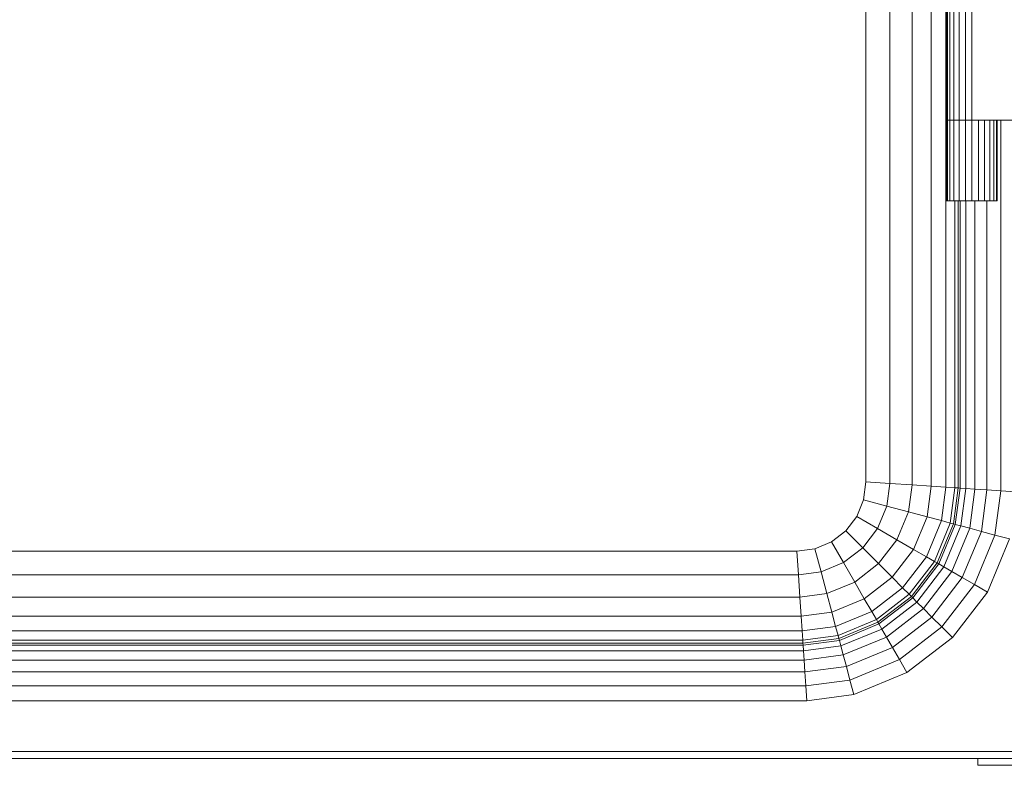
# Model space of a CAD drawing. Header units: millimetres. Extents: x 106 to 24511, y 2709 to 39091.
# Tile 77 of 87: x 23253 to 23681, y 36605 to 36928. Entities that reach past the tile are written whole.
import ezdxf

# ---------------------------------------------------------------- set-up
doc = ezdxf.new("R2010")
doc.units = ezdxf.units.MM
doc.layers.add('M-EQPM-____-OTLN', color=50, linetype='Continuous', lineweight=20)

# ---------------------------------------------------------------- blocks, each defined once
blk = doc.blocks.new('Прямая форма - V line-612403-В_Этаж 03_Вентиляция')
at = {"layer": 'M-EQPM-____-OTLN', "color": 253}
for p, q in [((360, 330), (360, -330)), ((370.35, 330.68), (370.35, -330.68)), ((380, 331.31), (380, -331.31)), ((388.28, 331.85), (388.28, -331.85)), ((394.64, 332.27), (394.64, -332.27)), ((360, -330), (360, 0)), ((395, -120), (395, -173)), ((395.37, -120), (395.37, -173)), ((396.47, -120), (396.47, -173)), ((398.22, -120), (398.22, -173)), ((400.5, -120), (400.5, -173)), ((403.15, -120), (403.15, -173)), ((406, -120), (406, -173)), ((395, -173), (395.37, -173)), ((395, -173), (395, -208)), ((395.37, -173), (395, -173)), ((395.37, -173), (396.47, -173)), ((395.37, -173), (395.37, -208)), ((396.47, -173), (395.37, -173)), ((396.47, -173), (398.22, -173)), ((396.47, -173), (396.47, -208)), ((398.22, -173), (396.47, -173)), ((398.22, -173), (400.5, -173)), ((398.22, -173), (398.22, -208)), ((400.5, -173), (398.22, -173)), ((400.5, -173), (403.15, -173)), ((400.5, -173), (400.5, -208)), ((403.15, -173), (400.5, -173)), ((403.15, -173), (406, -173)), ((403.15, -173), (403.15, -208)), ((406, -173), (403.15, -173)), ((406, -173), (406, -208)), ((450, -173), (406, -173)), ((408.85, -173), (408.85, -208)), ((411.5, -173), (411.5, -208)), ((413.78, -173), (413.78, -208)), ((415.53, -173), (415.53, -208)), ((416.63, -173), (416.63, -208)), ((417, -173), (417, -208)), ((418.53, -333.84), (418.53, -173)), ((395.37, -208), (395, -208)), ((396.47, -208), (395.37, -208)), ((398.22, -208), (396.47, -208)), ((400.5, -208), (398.22, -208)), ((398.64, -208), (398.64, -332.53)), ((400, -332.62), (400, -208)), ((403.15, -208), (400.5, -208)), ((400.85, -332.68), (400.85, -208)), ((406, -208), (403.15, -208)), ((403.35, -332.84), (403.35, -208)), ((408.85, -208), (406, -208)), ((407.32, -333.1), (407.32, -208)), ((411.5, -208), (408.85, -208)), ((413.78, -208), (411.5, -208)), ((412.5, -333.44), (412.5, -208)), ((415.53, -208), (413.78, -208)), ((416.63, -208), (415.53, -208)), ((417, -208), (416.63, -208)), ((360, -330), (358.98, -337.76)), ((358.98, -337.76), (360, -330)), ((370.35, -330.68), (360, -330)), ((370.35, -330.68), (369.06, -340.47)), ((380, -331.31), (370.35, -330.68)), ((380, -331.31), (378.46, -342.99)), ((388.28, -331.85), (380, -331.31)), ((388.28, -331.85), (386.53, -345.15)), ((394.64, -332.27), (388.28, -331.85)), ((394.64, -332.27), (392.73, -346.81)), ((398.64, -332.53), (394.64, -332.27)), ((398.64, -332.53), (396.62, -347.85)), ((397.95, -348.21), (400, -332.62)), ((400, -332.62), (398.64, -332.53)), ((398.78, -348.43), (400.85, -332.68)), ((400.85, -332.68), (400, -332.62)), ((403.35, -332.84), (400.85, -332.68)), ((401.21, -349.08), (403.35, -332.84)), ((407.32, -333.1), (403.35, -332.84)), ((405.08, -350.12), (407.32, -333.1)), ((412.5, -333.44), (407.32, -333.1)), ((410.13, -351.47), (412.5, -333.44)), ((418.53, -333.84), (412.5, -333.44)), ((358.98, -337.76), (355.98, -345)), ((355.98, -345), (358.98, -337.76)), ((369.06, -340.47), (358.98, -337.76)), ((416, -353.04), (418.53, -333.84)), ((425, -334.26), (418.53, -333.84)), ((369.06, -340.47), (365.02, -350.22)), ((378.46, -342.99), (369.06, -340.47)), ((355.98, -345), (351.21, -351.21)), ((351.21, -351.21), (355.98, -345)), ((365.02, -350.22), (355.98, -345)), ((378.46, -342.99), (373.45, -355.09)), ((386.53, -345.15), (378.46, -342.99)), ((386.53, -345.15), (380.69, -359.26)), ((392.73, -346.81), (386.53, -345.15)), ((365.02, -350.22), (358.6, -358.6)), ((373.45, -355.09), (365.02, -350.22)), ((392.73, -346.81), (386.24, -362.47)), ((396.62, -347.85), (389.73, -364.49)), ((390.92, -365.17), (397.95, -348.21)), ((391.66, -365.6), (398.78, -348.43)), ((396.62, -347.85), (392.73, -346.81)), ((393.85, -366.86), (401.21, -349.08)), ((397.95, -348.21), (396.62, -347.85)), ((397.32, -368.87), (405.08, -350.12)), ((398.78, -348.43), (397.95, -348.21)), ((401.21, -349.08), (398.78, -348.43)), ((405.08, -350.12), (401.21, -349.08)), ((410.13, -351.47), (405.08, -350.12)), ((351.21, -351.21), (345, -355.98)), ((345, -355.98), (351.21, -351.21)), ((351.21, -351.21), (358.6, -358.6)), ((401.84, -371.48), (410.13, -351.47)), ((407.11, -374.52), (416, -353.04)), ((416, -353.04), (410.13, -351.47)), ((412.76, -377.78), (422.3, -354.73)), ((422.3, -354.73), (416, -353.04)), ((330, -360), (337.76, -358.98)), ((330, -360), (337.76, -358.98)), ((345, -355.98), (337.76, -358.98)), ((337.76, -358.98), (345, -355.98)), ((337.76, -358.98), (340.47, -369.06)), ((345, -355.98), (350.22, -365.02)), ((358.6, -358.6), (350.22, -365.02)), ((358.6, -358.6), (365.48, -365.48)), ((373.45, -355.09), (365.48, -365.48)), ((380.69, -359.26), (373.45, -355.09)), ((-330, -360), (330, -360)), ((-330, -360), (330, -360)), ((330, -360), (330.68, -370.35)), ((380.69, -359.26), (371.39, -371.39)), ((386.24, -362.47), (375.92, -375.92)), ((386.24, -362.47), (380.69, -359.26)), ((389.73, -364.49), (386.24, -362.47)), ((350.22, -365.02), (340.47, -369.06)), ((350.22, -365.02), (355.09, -373.45)), ((365.48, -365.48), (355.09, -373.45)), ((365.48, -365.48), (371.39, -371.39)), ((389.73, -364.49), (378.77, -378.77)), ((379.74, -379.74), (390.92, -365.17)), ((380.35, -380.35), (391.66, -365.6)), ((382.13, -382.13), (393.85, -366.86)), ((390.92, -365.17), (389.73, -364.49)), ((391.66, -365.6), (390.92, -365.17)), ((393.85, -366.86), (391.66, -365.6)), ((397.32, -368.87), (393.85, -366.86)), ((330.68, -370.35), (-330.68, -370.35)), ((340.47, -369.06), (330.68, -370.35)), ((330.68, -370.35), (331.31, -380)), ((340.47, -369.06), (342.99, -378.46)), ((371.39, -371.39), (359.26, -380.69)), ((371.39, -371.39), (375.92, -375.92)), ((384.96, -384.96), (397.32, -368.87)), ((388.66, -388.66), (401.84, -371.48)), ((401.84, -371.48), (397.32, -368.87)), ((407.11, -374.52), (401.84, -371.48)), ((355.09, -373.45), (342.99, -378.46)), ((355.09, -373.45), (359.26, -380.69)), ((375.92, -375.92), (362.47, -386.24)), ((375.92, -375.92), (378.77, -378.77)), ((392.96, -392.96), (407.11, -374.52)), ((412.76, -377.78), (407.11, -374.52)), ((331.31, -380), (-331.31, -380)), ((342.99, -378.46), (331.31, -380)), ((331.31, -380), (331.85, -388.28)), ((342.99, -378.46), (345.15, -386.53)), ((378.77, -378.77), (364.49, -389.73)), ((365.17, -390.92), (379.74, -379.74)), ((365.6, -391.66), (380.35, -380.35)), ((378.77, -378.77), (379.74, -379.74)), ((379.74, -379.74), (380.35, -380.35)), ((380.35, -380.35), (382.13, -382.13)), ((397.57, -397.57), (412.76, -377.78)), ((359.26, -380.69), (345.15, -386.53)), ((359.26, -380.69), (362.47, -386.24)), ((366.86, -393.85), (382.13, -382.13)), ((382.13, -382.13), (384.96, -384.96)), ((331.85, -388.28), (-331.85, -388.28)), ((345.15, -386.53), (331.85, -388.28)), ((331.85, -388.28), (332.27, -394.64)), ((345.15, -386.53), (346.81, -392.73)), ((362.47, -386.24), (346.81, -392.73)), ((362.47, -386.24), (364.49, -389.73)), ((368.87, -397.32), (384.96, -384.96)), ((371.48, -401.84), (388.66, -388.66)), ((384.96, -384.96), (388.66, -388.66)), ((388.66, -388.66), (392.96, -392.96)), ((346.81, -392.73), (332.27, -394.64)), ((346.81, -392.73), (347.85, -396.62)), ((364.49, -389.73), (347.85, -396.62)), ((348.21, -397.95), (365.17, -390.92)), ((348.43, -398.78), (365.6, -391.66)), ((364.49, -389.73), (365.17, -390.92)), ((365.17, -390.92), (365.6, -391.66)), ((365.6, -391.66), (366.86, -393.85)), ((374.52, -407.11), (392.96, -392.96)), ((392.96, -392.96), (397.57, -397.57)), ((332.27, -394.64), (-332.27, -394.64)), ((332.27, -394.64), (332.53, -398.64)), ((347.85, -396.62), (332.53, -398.64)), ((347.85, -396.62), (348.21, -397.95)), ((349.08, -401.21), (366.86, -393.85)), ((350.12, -405.08), (368.87, -397.32)), ((366.86, -393.85), (368.87, -397.32)), ((368.87, -397.32), (371.48, -401.84)), ((377.78, -412.76), (397.57, -397.57)), ((-332.68, -400.85), (332.68, -400.85)), ((-332.62, -400), (332.62, -400)), ((332.53, -398.64), (-332.53, -398.64)), ((332.53, -398.64), (332.62, -400)), ((332.62, -400), (348.21, -397.95)), ((332.62, -400), (332.68, -400.85)), ((332.68, -400.85), (348.43, -398.78)), ((332.68, -400.85), (332.84, -403.35)), ((332.84, -403.35), (349.08, -401.21)), ((348.21, -397.95), (348.43, -398.78)), ((348.43, -398.78), (349.08, -401.21)), ((349.08, -401.21), (350.12, -405.08)), ((351.47, -410.13), (371.48, -401.84)), ((371.48, -401.84), (374.52, -407.11)), ((-332.84, -403.35), (332.84, -403.35)), ((332.84, -403.35), (333.1, -407.32)), ((333.1, -407.32), (350.12, -405.08)), ((350.12, -405.08), (351.47, -410.13)), ((-333.1, -407.32), (333.1, -407.32)), ((333.1, -407.32), (333.44, -412.5)), ((333.44, -412.5), (351.47, -410.13)), ((351.47, -410.13), (353.04, -416)), ((353.04, -416), (374.52, -407.11)), ((374.52, -407.11), (377.78, -412.76)), ((-333.44, -412.5), (333.44, -412.5)), ((333.44, -412.5), (333.84, -418.53)), ((377.78, -412.76), (354.73, -422.3)), ((333.84, -418.53), (-333.84, -418.53)), ((333.84, -418.53), (353.04, -416)), ((333.84, -418.53), (334.26, -425)), ((353.04, -416), (354.73, -422.3)), ((354.73, -422.3), (334.26, -425)), ((334.26, -425), (-334.26, -425)), ((-447, -447), (447, -447)), ((447, -450), (-447, -450)), ((408.5, -453), (408.5, -450)), ((408.5, -453), (448.5, -453))]:
    blk.add_line(p, q, dxfattribs=at)
blk = doc.blocks.new('Прямая форма - FU - 054-612404-В_Этаж 03_Вентиляция')
blk.add_blockref('Прямая форма - V line-612403-В_Этаж 03_Вентиляция', (0, 0))
blk = doc.blocks.new('V line_ifc_RVT-1-В_Этаж 03_Вентиляция')
at = {"layer": 'M-EQPM-____-OTLN', "color": 253, "lineweight": 20}
blk.add_blockref('Прямая форма - FU - 054-612404-В_Этаж 03_Вентиляция', (39853.24, 37057.63), dxfattribs=at)

msp = doc.modelspace()

# ---------------------------------------------------------------- block references
at = {"lineweight": 9}
msp.add_blockref('V line_ifc_RVT-1-В_Этаж 03_Вентиляция', (-16592.68, 0), dxfattribs=at)

doc.saveas('drawing.dxf')
